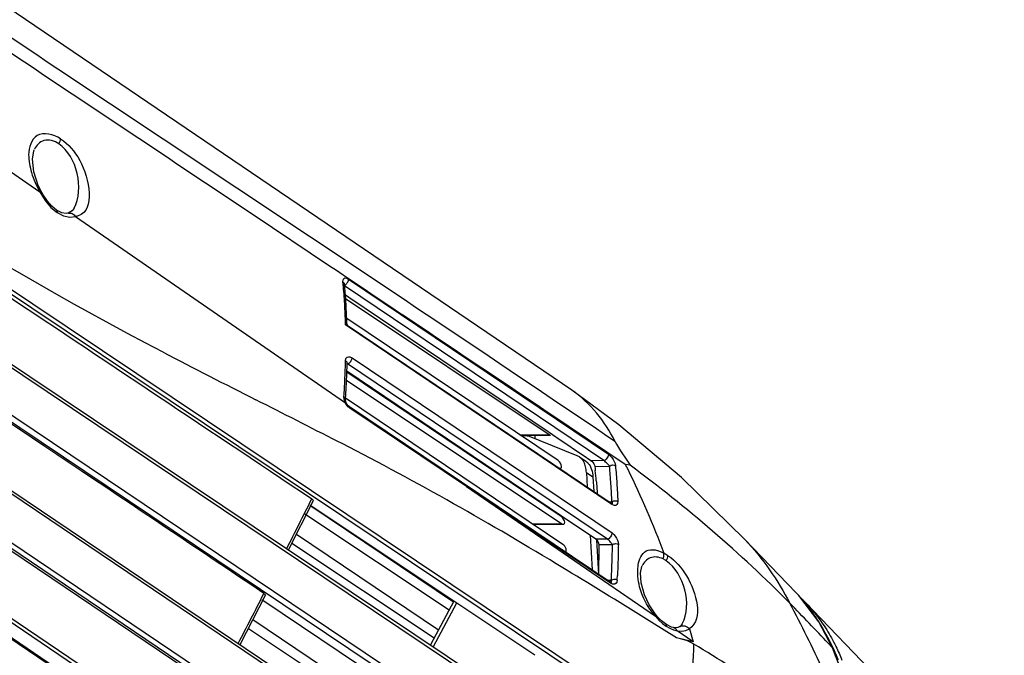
# Paper-space layout 'Sheet' of a CAD drawing. Header units: inches. Extents: x 0.2 to 10.8, y 0.2 to 8.3.
# Tile 126 of 256: x 6.242 to 6.713, y 1.648 to 1.952. Entities that reach past the tile are written whole.
import ezdxf

# ---------------------------------------------------------------- set-up
doc = ezdxf.new("R2010")
doc.units = ezdxf.units.IN
doc.header["$MEASUREMENT"] = 0
doc.layers.get('0').update_dxf_attribs({"lineweight": 5})

psp = doc.layouts.new('Sheet')

# ---------------------------------------------------------------- linework, layer by layer
at = {"color": 0, "linetype": 'ByBlock', "lineweight": -3}
for p, q in [((6.506520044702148, 1.774974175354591), (6.150758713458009, 2.016513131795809)), ((6.011627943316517, 1.975167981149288), (6.557579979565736, 1.609353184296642)), ((6.010752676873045, 1.973526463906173), (6.556307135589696, 1.607976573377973)), ((5.997064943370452, 1.947855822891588), (6.567572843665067, 1.56497725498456)), ((5.997646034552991, 1.948945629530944), (6.567779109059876, 1.566624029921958)), ((5.986931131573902, 1.928850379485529), (6.556700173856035, 1.545999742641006)), ((6.55852910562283, 1.547722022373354), (5.988191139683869, 1.931213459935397)), ((6.543709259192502, 1.519508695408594), (5.987909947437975, 1.894048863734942)), ((5.988008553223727, 1.895641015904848), (6.54388670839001, 1.521120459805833)), ((6.216888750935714, 1.894190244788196), (6.252057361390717, 1.869894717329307)), ((6.532754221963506, 1.500562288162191), (5.984167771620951, 1.870536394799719)), ((5.984811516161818, 1.873194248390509), (6.534569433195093, 1.502275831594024)), ((5.983954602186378, 1.869656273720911), (6.335856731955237, 1.632311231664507)), ((6.25735710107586, 1.862518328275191), (6.260285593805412, 1.860032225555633)), ((6.260285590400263, 1.860032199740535), (6.263372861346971, 1.858433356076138)), ((6.269157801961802, 1.858067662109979), (6.398273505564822, 1.768855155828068)), ((6.390592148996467, 1.834440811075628), (6.354075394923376, 1.858885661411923)), ((5.973759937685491, 1.842489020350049), (6.519881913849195, 1.473738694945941)), ((6.520073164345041, 1.47538799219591), (5.974448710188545, 1.843779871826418)), ((5.970657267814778, 1.836674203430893), (6.516476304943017, 1.468132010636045)), ((6.516966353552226, 1.468267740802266), (5.970839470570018, 1.837015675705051)), ((6.399737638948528, 1.828166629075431), (6.524051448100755, 1.744308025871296)), ((6.397163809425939, 1.825642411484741), (6.397052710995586, 1.826796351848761)), ((6.397152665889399, 1.825631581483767), (6.397052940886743, 1.826796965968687)), ((6.397710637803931, 1.825903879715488), (6.397746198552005, 1.825727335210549)), ((6.397752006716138, 1.825677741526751), (6.39774480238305, 1.825913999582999)), ((6.521846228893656, 1.741272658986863), (6.397815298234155, 1.824937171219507)), ((6.398326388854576, 1.818960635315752), (6.495724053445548, 1.753695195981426)), ((6.499983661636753, 1.741259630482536), (6.398874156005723, 1.809320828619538)), ((6.398324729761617, 1.806214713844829), (6.398303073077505, 1.806778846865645)), ((6.398320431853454, 1.806221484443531), (6.398305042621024, 1.80679101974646)), ((6.398309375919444, 1.806256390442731), (6.398918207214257, 1.806752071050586)), ((6.398432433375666, 1.806195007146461), (6.398327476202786, 1.806217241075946)), ((6.525620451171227, 1.720322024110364), (6.398327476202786, 1.806217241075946)), ((6.399599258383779, 1.805654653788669), (6.398432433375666, 1.806195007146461)), ((6.398918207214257, 1.806752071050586), (6.3989656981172, 1.806787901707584)), ((6.3989656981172, 1.806787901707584), (6.39902057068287, 1.806476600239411)), ((6.39902057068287, 1.806476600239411), (6.398973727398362, 1.806804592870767)), ((6.525443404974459, 1.720727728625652), (6.399600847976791, 1.805653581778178)), ((6.401435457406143, 1.790453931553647), (6.525794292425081, 1.706612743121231)), ((6.398279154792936, 1.78786760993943), (6.398317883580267, 1.789077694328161)), ((6.398284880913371, 1.787875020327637), (6.398316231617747, 1.789078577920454)), ((6.398939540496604, 1.787700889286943), (6.399224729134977, 1.787534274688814)), ((6.399023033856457, 1.787843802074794), (6.39903817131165, 1.788018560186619)), ((6.399025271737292, 1.787532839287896), (6.399224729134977, 1.787534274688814)), ((6.39903817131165, 1.788018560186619), (6.399050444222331, 1.788098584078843)), ((6.52358339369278, 1.70368145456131), (6.399224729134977, 1.787534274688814)), ((6.501527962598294, 1.714492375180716), (6.398888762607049, 1.783583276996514)), ((6.501672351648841, 1.714706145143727), (6.398902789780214, 1.784025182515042)), ((6.398729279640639, 1.779777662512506), (6.50172510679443, 1.711075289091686)), ((6.397581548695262, 1.770895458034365), (6.397526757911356, 1.771927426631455)), ((6.502300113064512, 1.701108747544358), (6.398262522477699, 1.771140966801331)), ((6.397844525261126, 1.769853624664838), (6.397581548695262, 1.770895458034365)), ((6.398273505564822, 1.768855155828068), (6.397844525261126, 1.769853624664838)), ((6.398273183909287, 1.768854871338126), (6.398747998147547, 1.768667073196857)), ((6.398895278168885, 1.767847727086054), (6.398288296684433, 1.768830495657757)), ((6.52483201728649, 1.683121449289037), (6.400161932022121, 1.766972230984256)), ((6.525004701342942, 1.68261158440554), (6.400332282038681, 1.766430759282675)), ((6.532130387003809, 1.73946303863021), (6.496530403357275, 1.76337906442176)), ((6.481660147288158, 1.753593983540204), (6.495724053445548, 1.753695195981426)), ((6.482002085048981, 1.753363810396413), (6.496349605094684, 1.753467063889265)), ((6.485467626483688, 1.753136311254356), (6.482373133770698, 1.753114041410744)), ((6.485094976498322, 1.753386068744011), (6.485467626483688, 1.753136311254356)), ((6.509044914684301, 1.743633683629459), (6.485467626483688, 1.753136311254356)), ((6.396671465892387, 1.749381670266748), (6.394578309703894, 1.750452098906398)), ((6.510149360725, 1.743050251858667), (6.509044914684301, 1.743633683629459)), ((6.510149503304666, 1.743050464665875), (6.51321636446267, 1.740995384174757)), ((6.529858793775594, 1.745905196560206), (6.532792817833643, 1.741468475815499)), ((6.521846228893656, 1.741272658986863), (6.515713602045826, 1.741228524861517)), ((6.517519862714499, 1.738493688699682), (6.524601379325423, 1.738544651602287)), ((6.517519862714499, 1.738493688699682), (6.517669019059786, 1.737432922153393)), ((6.534406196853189, 1.739096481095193), (6.532128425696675, 1.739461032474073)), ((6.532128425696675, 1.739461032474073), (6.533288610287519, 1.737124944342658)), ((6.532792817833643, 1.741468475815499), (6.534406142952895, 1.739096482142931)), ((6.513528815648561, 1.735555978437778), (6.516595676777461, 1.73350089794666)), ((6.513528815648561, 1.735555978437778), (6.513936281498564, 1.728493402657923)), ((6.516595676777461, 1.73350089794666), (6.517004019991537, 1.726423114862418)), ((6.517669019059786, 1.737432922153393), (6.517772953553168, 1.736455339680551)), ((6.456227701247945, 1.728862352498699), (6.524174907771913, 1.682161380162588)), ((6.486872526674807, 1.724357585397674), (6.487358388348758, 1.724361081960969)), ((6.48729561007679, 1.724072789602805), (6.487780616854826, 1.724076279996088)), ((6.371068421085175, 1.698534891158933), (6.382940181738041, 1.722152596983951)), ((6.381692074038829, 1.7196594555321), (6.381403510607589, 1.719852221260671)), ((6.449874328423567, 1.67350124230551), (6.381626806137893, 1.719529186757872)), ((6.381968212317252, 1.722630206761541), (6.382156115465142, 1.723006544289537)), ((6.525714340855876, 1.721460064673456), (6.524372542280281, 1.721450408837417)), ((6.525875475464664, 1.720499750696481), (6.525444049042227, 1.720727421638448)), ((6.525605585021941, 1.720451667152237), (6.525619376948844, 1.720342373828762)), ((6.526419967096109, 1.719902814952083), (6.52561725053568, 1.720318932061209)), ((6.378830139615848, 1.715816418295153), (6.447913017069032, 1.669822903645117)), ((6.518075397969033, 1.703641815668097), (6.501672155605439, 1.714706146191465)), ((6.487644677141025, 1.710973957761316), (6.50172510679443, 1.711075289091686)), ((6.488067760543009, 1.710689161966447), (6.502502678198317, 1.710793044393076)), ((6.442707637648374, 1.660060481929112), (6.374773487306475, 1.705877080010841)), ((6.515260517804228, 1.705540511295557), (6.516219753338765, 1.688914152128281)), ((6.372669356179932, 1.701705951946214), (6.440746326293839, 1.656382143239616)), ((6.52358339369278, 1.70368145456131), (6.518075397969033, 1.703641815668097)), ((6.518331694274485, 1.703410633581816), (6.519287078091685, 1.686851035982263)), ((6.525982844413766, 1.700950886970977), (6.519606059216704, 1.700904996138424)), ((6.589167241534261, 1.70365019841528), (6.613907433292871, 1.677933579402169)), ((6.552532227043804, 1.695740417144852), (6.550572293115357, 1.696949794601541)), ((6.519506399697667, 1.69153076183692), (6.518997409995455, 1.691871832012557)), ((6.503856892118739, 1.689015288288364), (6.502293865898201, 1.689963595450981)), ((6.525427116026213, 1.683854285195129), (6.523760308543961, 1.683842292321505)), ((6.524174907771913, 1.682161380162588), (6.546513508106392, 1.666864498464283)), ((6.525316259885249, 1.682892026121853), (6.524832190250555, 1.683121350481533)), ((6.525565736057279, 1.683454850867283), (6.525427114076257, 1.683854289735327)), ((6.359069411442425, 1.677285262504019), (6.359254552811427, 1.677647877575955)), ((6.615141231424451, 1.676626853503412), (6.613935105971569, 1.677906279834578)), ((6.347886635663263, 1.653174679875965), (6.360024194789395, 1.676800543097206)), ((6.358741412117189, 1.674293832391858), (6.358464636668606, 1.674479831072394)), ((6.483445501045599, 1.590488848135), (6.358741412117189, 1.674293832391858)), ((6.450114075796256, 1.673950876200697), (6.43895056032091, 1.653014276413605)), ((6.451437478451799, 1.673066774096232), (6.440272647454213, 1.652127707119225)), ((6.624762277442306, 1.664102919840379), (6.615141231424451, 1.676626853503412)), ((6.618159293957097, 1.673513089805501), (6.615874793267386, 1.675671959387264)), ((6.713444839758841, 1.574231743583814), (6.618053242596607, 1.673623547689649)), ((6.421207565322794, 1.61973820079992), (6.354007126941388, 1.665059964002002)), ((6.556637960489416, 1.6563945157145), (6.544884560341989, 1.663738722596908)), ((6.546513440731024, 1.666865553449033), (6.54824108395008, 1.664929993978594)), ((6.54824108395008, 1.664929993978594), (6.54996589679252, 1.663314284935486)), ((6.54996589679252, 1.663314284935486), (6.551677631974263, 1.662007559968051)), ((6.63132689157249, 1.651595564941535), (6.624762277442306, 1.664102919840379)), ((6.351876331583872, 1.660912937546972), (6.419246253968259, 1.616059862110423)), ((6.551677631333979, 1.662007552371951), (6.553366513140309, 1.660996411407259)), ((6.553366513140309, 1.660996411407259), (6.555195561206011, 1.660197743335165)), ((6.555195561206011, 1.660197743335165), (6.556959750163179, 1.659733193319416)), ((6.564586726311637, 1.654535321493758), (6.556962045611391, 1.659732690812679)), ((6.558175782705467, 1.661765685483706), (6.557247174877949, 1.66135507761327)), ((6.562868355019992, 1.660698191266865), (6.564584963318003, 1.654535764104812)), ((6.564584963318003, 1.654535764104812), (6.556638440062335, 1.656394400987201)), ((6.631123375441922, 1.651855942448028), (6.629257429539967, 1.6538109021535)), ((6.631234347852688, 1.651570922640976), (6.631116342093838, 1.651862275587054)), ((6.631326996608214, 1.651596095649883), (6.631122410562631, 1.651857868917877)), ((6.631236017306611, 1.651560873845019), (6.631123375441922, 1.651855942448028)), ((6.632809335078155, 1.652458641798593), (6.632894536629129, 1.652283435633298)), ((6.632812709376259, 1.652459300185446), (6.632891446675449, 1.652279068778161))]:
    psp.add_line(p, q, dxfattribs=at)
for points in [[(6.252976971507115, 1.869610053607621), (6.251329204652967, 1.872971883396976), (6.249221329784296, 1.879467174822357), (6.24853737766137, 1.885629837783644), (6.249188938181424, 1.889647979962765), (6.249455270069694, 1.890261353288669)], [(6.252057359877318, 1.869894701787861), (6.254638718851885, 1.865760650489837), (6.25735710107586, 1.862518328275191)], [(6.259975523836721, 1.861208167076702), (6.257766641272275, 1.863051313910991), (6.255654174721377, 1.865477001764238), (6.25365432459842, 1.868439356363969), (6.252978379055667, 1.869607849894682)], [(6.265701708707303, 1.859748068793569), (6.264633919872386, 1.859605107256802), (6.262531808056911, 1.85992642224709), (6.260372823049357, 1.860948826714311), (6.25997602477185, 1.861207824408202)], [(6.268441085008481, 1.862106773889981), (6.267513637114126, 1.860813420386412), (6.265651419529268, 1.859736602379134)], [(6.263372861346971, 1.858433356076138), (6.266403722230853, 1.857806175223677), (6.269159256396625, 1.858082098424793)], [(6.397052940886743, 1.826796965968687), (6.397097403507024, 1.827782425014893), (6.397430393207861, 1.828417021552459), (6.397929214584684, 1.828704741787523), (6.398799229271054, 1.828635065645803), (6.399741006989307, 1.828169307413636)], [(6.398972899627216, 1.806808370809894), (6.398800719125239, 1.811189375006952), (6.39836024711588, 1.818564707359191), (6.397752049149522, 1.825676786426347)], [(6.399599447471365, 1.805654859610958), (6.399227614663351, 1.806027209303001), (6.39902416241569, 1.806463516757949)], [(6.398317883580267, 1.789077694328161), (6.398506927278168, 1.790089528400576), (6.399025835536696, 1.79076609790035), (6.399676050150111, 1.791017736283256), (6.400393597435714, 1.790929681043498), (6.401434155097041, 1.790451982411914)], [(6.398232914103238, 1.770654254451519), (6.398539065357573, 1.775686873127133), (6.398852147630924, 1.782420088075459), (6.399022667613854, 1.787837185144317)], [(6.589369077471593, 1.703494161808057), (6.559068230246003, 1.733106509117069), (6.529112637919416, 1.758358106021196), (6.506521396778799, 1.774976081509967)], [(6.398758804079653, 1.768648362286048), (6.398592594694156, 1.76899708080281), (6.398274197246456, 1.770033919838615), (6.398233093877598, 1.77065700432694)], [(6.400161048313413, 1.766972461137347), (6.399578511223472, 1.767477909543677), (6.399046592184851, 1.768157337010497), (6.398759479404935, 1.768647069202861)], [(6.400332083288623, 1.766429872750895), (6.39954792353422, 1.767082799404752), (6.398895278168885, 1.767847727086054)], [(6.484916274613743, 1.753384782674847), (6.484917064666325, 1.753375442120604), (6.485000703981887, 1.753261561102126), (6.485135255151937, 1.753193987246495), (6.485296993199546, 1.753163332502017), (6.485477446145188, 1.753136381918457)], [(6.527187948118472, 1.750574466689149), (6.527970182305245, 1.749086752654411), (6.5288603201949, 1.747532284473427), (6.529858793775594, 1.745905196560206)], [(6.524052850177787, 1.744308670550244), (6.524915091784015, 1.743606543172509), (6.525683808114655, 1.742747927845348), (6.526312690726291, 1.74184155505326), (6.526821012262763, 1.740907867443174), (6.527217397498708, 1.739856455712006), (6.527427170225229, 1.73882672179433)], [(6.515713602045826, 1.741228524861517), (6.516239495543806, 1.740788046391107), (6.516719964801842, 1.740229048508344), (6.517095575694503, 1.739646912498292), (6.517368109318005, 1.739059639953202), (6.517519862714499, 1.738493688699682)], [(6.382156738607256, 1.723006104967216), (6.382728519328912, 1.722554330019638), (6.382950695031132, 1.722217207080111), (6.382938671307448, 1.722153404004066)], [(6.528540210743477, 1.721690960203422), (6.528422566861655, 1.720713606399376), (6.528152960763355, 1.72018357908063), (6.527675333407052, 1.719847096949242), (6.527028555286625, 1.719747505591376), (6.526419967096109, 1.719902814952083)], [(6.525792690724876, 1.706610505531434), (6.526610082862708, 1.705935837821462), (6.527361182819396, 1.705058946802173), (6.527947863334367, 1.704143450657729), (6.528394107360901, 1.703200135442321), (6.528672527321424, 1.702244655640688), (6.528810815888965, 1.701128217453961)], [(6.519605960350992, 1.700904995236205), (6.519486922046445, 1.701641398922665), (6.519165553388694, 1.702396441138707), (6.518672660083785, 1.703103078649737), (6.518075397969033, 1.703641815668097)], [(6.547005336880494, 1.667131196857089), (6.54602777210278, 1.668367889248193), (6.543553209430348, 1.67220641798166), (6.541304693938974, 1.677073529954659), (6.539726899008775, 1.682736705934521), (6.53939242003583, 1.687505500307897), (6.540021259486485, 1.690548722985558), (6.540171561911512, 1.69086825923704)], [(6.528251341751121, 1.683986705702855), (6.528070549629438, 1.683085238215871), (6.527749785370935, 1.682544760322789), (6.527112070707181, 1.682120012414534), (6.5267647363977, 1.682053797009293), (6.525979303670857, 1.682144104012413), (6.525005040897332, 1.682611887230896)], [(6.52531683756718, 1.682892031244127), (6.525464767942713, 1.682928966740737), (6.525569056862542, 1.683059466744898), (6.525598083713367, 1.683228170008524), (6.525565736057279, 1.683454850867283)], [(6.359254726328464, 1.677647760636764), (6.359818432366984, 1.677199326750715), (6.360035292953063, 1.676864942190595), (6.360022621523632, 1.67680138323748)], [(6.551353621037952, 1.663059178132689), (6.549440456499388, 1.664575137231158), (6.547396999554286, 1.666671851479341), (6.547005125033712, 1.667131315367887)], [(6.555154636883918, 1.661355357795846), (6.554259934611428, 1.661591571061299), (6.551871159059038, 1.662723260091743), (6.55135502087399, 1.663058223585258)], [(6.559404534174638, 1.663176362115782), (6.55901770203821, 1.662569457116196), (6.558141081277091, 1.661744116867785)], [(6.557247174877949, 1.66135507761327), (6.555735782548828, 1.661265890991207), (6.555175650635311, 1.6613511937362)], [(6.556959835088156, 1.659733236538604), (6.559105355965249, 1.659555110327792), (6.561091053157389, 1.65986647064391), (6.562868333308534, 1.660698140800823)], [(6.564877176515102, 1.653424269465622), (6.563481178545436, 1.654245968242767), (6.561956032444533, 1.654919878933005), (6.560307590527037, 1.655473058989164), (6.558537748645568, 1.655952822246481)], [(6.652165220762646, 1.589293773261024), (6.646196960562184, 1.609949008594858), (6.638870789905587, 1.631845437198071), (6.631333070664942, 1.651581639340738)]]:
    psp.add_lwpolyline(points, dxfattribs=at)
for centre, radius, start, end in [((-26.06330858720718, -46.53073672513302), 58.24467887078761, 56.18091074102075, 56.5259230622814), ((8.988840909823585, 6.959804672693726), 5.819367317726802, 242.6022261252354, 243.0938512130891), ((-2.57325119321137, -15.82304735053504), 19.729415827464, 62.96459115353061, 63.09225287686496), ((6.189863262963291, 1.702226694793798), 0.3296913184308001, 5.09628627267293, 5.959193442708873), ((1.35199558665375, 4.234350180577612), 5.622220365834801, 333.1967597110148, 333.464721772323), ((4.367053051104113, -1.825274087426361), 4.112926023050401, 58.02771158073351, 58.69901893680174), ((6.067990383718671, 1.707733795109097), 0.4608741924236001, 357.0462775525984, 357.3316402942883), ((1.202863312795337, 4.31016992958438), 5.7895201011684, 332.6884609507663, 332.9500341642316), ((5.968576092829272, 1.334945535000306), 0.7258315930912, 24.92696766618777, 27.75692978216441), ((6.262012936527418, 1.147497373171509), 0.5896513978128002, 55.02464020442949, 59.09392211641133), ((6.13796536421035, 1.452313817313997), 0.5319940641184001, 14.95965095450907, 21.99635525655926)]:
    psp.add_arc(centre, radius, start, end, dxfattribs=at)
for centre, major_axis, ratio, start_param, end_param in [((6.495645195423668, 1.755062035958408), (-0.0009720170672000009, 0.001520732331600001), 0.4948479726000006, -3.989387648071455, -3.443383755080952), ((6.50007786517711, 1.7395540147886), (-0.001215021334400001, 0.001900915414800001), 0.4948479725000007, -3.986538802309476, -0.8506438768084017), ((6.501622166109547, 1.71278675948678), (-0.001215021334, 0.0019009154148), 0.4948479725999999, -3.986538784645, -0.8506439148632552), ((6.502394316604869, 1.699403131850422), (-0.001215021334, 0.0019009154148), 0.4948479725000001, -3.236115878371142, -0.8506438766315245)]:
    psp.add_ellipse(centre, major_axis=major_axis, ratio=ratio, start_param=start_param, end_param=end_param, dxfattribs=at)
for points in [[(6.205269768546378, 1.965818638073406), (6.312660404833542, 1.894197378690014), (6.420354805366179, 1.823025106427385), (6.527187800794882, 1.750574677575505)], [(6.310970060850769, 1.793176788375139), (6.219812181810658, 1.840494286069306), (6.134241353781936, 1.897892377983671), (6.046726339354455, 1.951649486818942)], [(6.067009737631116, 1.933548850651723), (6.17206360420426, 1.863375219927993), (6.277109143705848, 1.793189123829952), (6.382156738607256, 1.723006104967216)], [(6.359254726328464, 1.677647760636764), (6.235019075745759, 1.761141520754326), (6.110781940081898, 1.844633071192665), (5.986545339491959, 1.928125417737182)], [(6.268441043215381, 1.862106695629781), (6.273401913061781, 1.871424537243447), (6.269824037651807, 1.886917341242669), (6.261142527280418, 1.892922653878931)], [(6.496527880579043, 1.763380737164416), (6.461229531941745, 1.787087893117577), (6.425918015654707, 1.810775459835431), (6.390590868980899, 1.834439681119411)], [(6.515713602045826, 1.741228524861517), (6.476542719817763, 1.767637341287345), (6.437370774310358, 1.794044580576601), (6.398198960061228, 1.820452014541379)], [(6.527187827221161, 1.750574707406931), (6.522403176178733, 1.760099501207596), (6.515294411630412, 1.768922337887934), (6.506521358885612, 1.774976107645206)], [(6.502293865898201, 1.689963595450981), (6.467750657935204, 1.710906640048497), (6.43263183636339, 1.730977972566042), (6.396671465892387, 1.749381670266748)], [(6.514254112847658, 1.740112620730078), (6.515857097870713, 1.738410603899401), (6.516461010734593, 1.735835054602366), (6.516595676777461, 1.73350089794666)], [(6.610889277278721, 1.672980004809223), (6.587205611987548, 1.696953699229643), (6.561465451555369, 1.719009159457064), (6.534406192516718, 1.739095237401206)], [(6.533288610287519, 1.737124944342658), (6.539736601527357, 1.724050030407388), (6.545463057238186, 1.710603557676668), (6.550572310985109, 1.696949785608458)], [(6.488892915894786, 1.648044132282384), (6.453159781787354, 1.67191662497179), (6.417426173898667, 1.69578840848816), (6.381692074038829, 1.7196594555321)], [(6.589345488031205, 1.70346519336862), (6.597947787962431, 1.694474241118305), (6.605018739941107, 1.683949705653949), (6.610883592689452, 1.672975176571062)], [(6.559409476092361, 1.663185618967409), (6.564283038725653, 1.672322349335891), (6.560204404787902, 1.687336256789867), (6.551729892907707, 1.693287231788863)], [(6.629257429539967, 1.6538109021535), (6.623150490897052, 1.660209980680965), (6.617045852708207, 1.666611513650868), (6.610889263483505, 1.672962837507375)], [(6.557578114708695, 1.609352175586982), (6.561895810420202, 1.623603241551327), (6.565053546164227, 1.638534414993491), (6.564877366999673, 1.653424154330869)]]:
    psp.add_open_spline(points, degree=3, dxfattribs=at)
for points, knots in [([(6.261933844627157, 1.895369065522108), (6.258811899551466, 1.897492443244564), (6.249411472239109, 1.899862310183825), (6.246704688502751, 1.891050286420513), (6.246691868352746, 1.887729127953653)], [0, 0, 0, 0, 0.5320167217, 1, 1, 1, 1]), ([(6.261143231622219, 1.892923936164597), (6.259130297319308, 1.894316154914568), (6.253949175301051, 1.895964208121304), (6.250457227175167, 1.892141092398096), (6.249503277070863, 1.89035219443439)], [0, 0, 0, 0, 0.5469432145, 1, 1, 1, 1]), ([(6.261143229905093, 1.892923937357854), (6.261379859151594, 1.893356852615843), (6.261737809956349, 1.894143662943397), (6.261933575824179, 1.89500011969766), (6.261933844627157, 1.895369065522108)], [0, 0, 0, 0, 0.5721428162, 1, 1, 1, 1]), ([(6.261932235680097, 1.895367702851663), (6.26570237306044, 1.892712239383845), (6.274309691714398, 1.883759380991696), (6.278760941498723, 1.86138563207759), (6.270404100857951, 1.858430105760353)], [0, 0, 0, 0, 0.3422089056, 1, 1, 1, 1]), ([(6.246691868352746, 1.887729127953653), (6.246680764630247, 1.884852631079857), (6.247892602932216, 1.878608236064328), (6.25042063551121, 1.872848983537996), (6.252057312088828, 1.869894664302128)], [0, 0, 0, 0, 0.4599558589, 1, 1, 1, 1]), ([(6.2529780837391, 1.869608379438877), (6.252896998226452, 1.869752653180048), (6.25254910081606, 1.869909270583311), (6.252223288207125, 1.869904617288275), (6.252057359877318, 1.869894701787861)], [0, 0, 0, 0, 0.4989060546, 1, 1, 1, 1]), ([(6.25997602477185, 1.861207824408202), (6.260119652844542, 1.861109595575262), (6.260337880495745, 1.860703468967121), (6.260316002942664, 1.860276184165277), (6.260285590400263, 1.860032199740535)], [0, 0, 0, 0, 0.4144191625, 1, 1, 1, 1]), ([(6.265683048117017, 1.859743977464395), (6.266268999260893, 1.859876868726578), (6.26771068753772, 1.85970105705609), (6.26875395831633, 1.858708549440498), (6.269159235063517, 1.85808205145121)], [0, 0, 0, 0, 0.4460558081, 1, 1, 1, 1]), ([(6.270404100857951, 1.858430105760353), (6.270203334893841, 1.858359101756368), (6.269791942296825, 1.858229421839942), (6.269372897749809, 1.858127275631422), (6.269159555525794, 1.858082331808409)], [0, 0, 0, 0, 0.4941146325, 1, 1, 1, 1]), ([(6.39931846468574, 1.82674519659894), (6.399449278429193, 1.826978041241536), (6.399656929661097, 1.827430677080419), (6.399768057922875, 1.827937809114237), (6.399739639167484, 1.828168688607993)], [0, 0, 0, 0, 0.5344736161, 1, 1, 1, 1]), ([(6.397052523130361, 1.826796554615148), (6.397212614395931, 1.826687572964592), (6.397493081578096, 1.826425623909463), (6.397663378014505, 1.826079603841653), (6.397710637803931, 1.825903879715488)], [0, 0, 0, 0, 0.5155696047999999, 1, 1, 1, 1]), ([(6.398305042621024, 1.80679101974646), (6.398215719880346, 1.809984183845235), (6.397938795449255, 1.816275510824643), (6.397454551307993, 1.822554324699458), (6.397163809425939, 1.825642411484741)], [0, 0, 0, 0, 0.5073592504, 1, 1, 1, 1]), ([(6.397769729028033, 1.825170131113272), (6.397825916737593, 1.825189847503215), (6.397940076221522, 1.825241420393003), (6.398046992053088, 1.825306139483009), (6.398101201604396, 1.825342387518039)], [0, 0, 0, 0, 0.4772946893, 1, 1, 1, 1]), ([(6.398101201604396, 1.825342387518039), (6.398228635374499, 1.825427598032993), (6.398465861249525, 1.825623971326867), (6.398675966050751, 1.825847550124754), (6.398775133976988, 1.825964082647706)], [0, 0, 0, 0, 0.5004587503, 1, 1, 1, 1]), ([(6.398775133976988, 1.825964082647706), (6.398878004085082, 1.82608499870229), (6.399071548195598, 1.82633742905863), (6.399240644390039, 1.826606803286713), (6.39931846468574, 1.82674519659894)], [0, 0, 0, 0, 0.499971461, 1, 1, 1, 1]), ([(6.400402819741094, 1.788303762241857), (6.400659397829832, 1.788593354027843), (6.401109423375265, 1.789256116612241), (6.401431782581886, 1.790036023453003), (6.401434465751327, 1.790453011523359)], [0, 0, 0, 0, 0.4812841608, 1, 1, 1, 1]), ([(6.397527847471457, 1.771926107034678), (6.397707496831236, 1.774607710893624), (6.398012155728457, 1.779921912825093), (6.398212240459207, 1.785241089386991), (6.398284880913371, 1.787875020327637)], [0, 0, 0, 0, 0.5049489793, 1, 1, 1, 1]), ([(6.398317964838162, 1.789077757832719), (6.39852395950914, 1.78893773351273), (6.398884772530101, 1.788582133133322), (6.399027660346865, 1.788083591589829), (6.399023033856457, 1.787843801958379)], [0, 0, 0, 0, 0.5094549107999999, 1, 1, 1, 1]), ([(6.399222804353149, 1.787534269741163), (6.399319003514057, 1.787536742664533), (6.399510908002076, 1.787584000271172), (6.399678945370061, 1.787679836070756), (6.399760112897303, 1.787731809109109)], [0, 0, 0, 0, 0.4996095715, 1, 1, 1, 1]), ([(6.399760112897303, 1.787731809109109), (6.399880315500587, 1.787809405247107), (6.400106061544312, 1.787989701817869), (6.400307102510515, 1.788195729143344), (6.400402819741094, 1.788303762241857)], [0, 0, 0, 0, 0.4978021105, 1, 1, 1, 1]), ([(6.398231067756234, 1.770657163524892), (6.398250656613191, 1.770900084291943), (6.398100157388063, 1.771414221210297), (6.397738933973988, 1.77178333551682), (6.397526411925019, 1.771927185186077)], [0, 0, 0, 0, 0.4870892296, 1, 1, 1, 1]), ([(6.400331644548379, 1.766430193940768), (6.400340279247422, 1.766540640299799), (6.4003337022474, 1.766739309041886), (6.400225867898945, 1.766918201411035), (6.400158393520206, 1.766967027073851)], [0, 0, 0, 0, 0.5708410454, 1, 1, 1, 1]), ([(6.488829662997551, 1.751781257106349), (6.488913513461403, 1.752043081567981), (6.489031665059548, 1.752585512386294), (6.489047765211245, 1.753140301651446), (6.48903023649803, 1.753416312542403)], [0, 0, 0, 0, 0.4985100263, 1, 1, 1, 1]), ([(6.51227065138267, 1.740641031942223), (6.512010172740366, 1.741130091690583), (6.511401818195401, 1.742033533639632), (6.510584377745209, 1.742757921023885), (6.510149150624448, 1.743049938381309)], [0, 0, 0, 0, 0.5139055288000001, 1, 1, 1, 1]), ([(6.524051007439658, 1.744307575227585), (6.524127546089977, 1.743630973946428), (6.523414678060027, 1.742469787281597), (6.522463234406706, 1.741268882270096), (6.521845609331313, 1.741272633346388)], [0, 0, 0, 0, 0.5243656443, 1, 1, 1, 1]), ([(6.513528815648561, 1.735555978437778), (6.513474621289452, 1.736495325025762), (6.513246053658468, 1.738245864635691), (6.512653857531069, 1.739921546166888), (6.51227065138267, 1.740641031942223)], [0, 0, 0, 0, 0.535800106, 1, 1, 1, 1]), ([(6.513216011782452, 1.740994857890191), (6.513337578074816, 1.740913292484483), (6.513575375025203, 1.740740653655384), (6.513799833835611, 1.74055100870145), (6.513908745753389, 1.740452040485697)], [0, 0, 0, 0, 0.4986931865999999, 1, 1, 1, 1]), ([(6.513908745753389, 1.740452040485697), (6.513968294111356, 1.740397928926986), (6.514085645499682, 1.740286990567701), (6.514198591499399, 1.740171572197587), (6.514254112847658, 1.740112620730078)], [0, 0, 0, 0, 0.4983918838, 1, 1, 1, 1]), ([(6.524601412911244, 1.738544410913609), (6.524276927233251, 1.738995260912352), (6.523410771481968, 1.739962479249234), (6.522458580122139, 1.740856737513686), (6.521846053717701, 1.741272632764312)], [0, 0, 0, 0, 0.428658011, 1, 1, 1, 1]), ([(6.525714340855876, 1.721460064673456), (6.525596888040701, 1.724342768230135), (6.525297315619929, 1.730042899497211), (6.524856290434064, 1.735733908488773), (6.524601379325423, 1.738544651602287)], [0, 0, 0, 0, 0.5055031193, 1, 1, 1, 1]), ([(6.524601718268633, 1.738544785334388), (6.52499619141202, 1.738950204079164), (6.526043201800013, 1.739353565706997), (6.527066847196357, 1.739070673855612), (6.527426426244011, 1.738825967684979)], [0, 0, 0, 0, 0.5653181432, 1, 1, 1, 1]), ([(6.527426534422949, 1.738826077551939), (6.527682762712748, 1.736007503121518), (6.528125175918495, 1.730300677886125), (6.528425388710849, 1.724584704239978), (6.528543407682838, 1.721694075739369)], [0, 0, 0, 0, 0.4945101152, 1, 1, 1, 1]), ([(6.518251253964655, 1.73151308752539), (6.518343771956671, 1.730475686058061), (6.518519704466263, 1.728391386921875), (6.518675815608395, 1.726305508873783), (6.518749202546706, 1.72525791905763)], [0, 0, 0, 0, 0.4979350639, 1, 1, 1, 1]), ([(6.525444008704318, 1.720727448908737), (6.525488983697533, 1.720697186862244), (6.525561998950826, 1.72061013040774), (6.525595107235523, 1.720505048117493), (6.525605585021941, 1.720451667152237)], [0, 0, 0, 0, 0.4991195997, 1, 1, 1, 1]), ([(6.525866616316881, 1.721193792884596), (6.525843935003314, 1.721237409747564), (6.525794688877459, 1.721327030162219), (6.525742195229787, 1.721414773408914), (6.525714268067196, 1.721459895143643)], [0, 0, 0, 0, 0.4809083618, 1, 1, 1, 1]), ([(6.525714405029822, 1.721460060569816), (6.525830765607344, 1.721575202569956), (6.526091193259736, 1.721770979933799), (6.526388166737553, 1.721901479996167), (6.526538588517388, 1.721950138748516)], [0, 0, 0, 0, 0.5087061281, 1, 1, 1, 1]), ([(6.52587607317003, 1.720499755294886), (6.525990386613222, 1.720482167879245), (6.526078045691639, 1.720902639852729), (6.525926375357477, 1.721071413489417), (6.525866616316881, 1.721193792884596)], [0, 0, 0, 0, 0.4592373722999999, 1, 1, 1, 1]), ([(6.526538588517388, 1.721950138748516), (6.526847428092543, 1.722050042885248), (6.527552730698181, 1.722127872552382), (6.528240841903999, 1.721900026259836), (6.528543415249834, 1.721694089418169)], [0, 0, 0, 0, 0.4700189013, 1, 1, 1, 1]), ([(6.525793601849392, 1.706612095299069), (6.525796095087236, 1.705974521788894), (6.525150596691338, 1.704860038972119), (6.524211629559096, 1.703699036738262), (6.523582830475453, 1.703681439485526)], [0, 0, 0, 0, 0.5033684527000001, 1, 1, 1, 1]), ([(6.51939040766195, 1.686798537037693), (6.519466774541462, 1.689168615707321), (6.519580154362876, 1.693870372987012), (6.519611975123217, 1.698573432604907), (6.519606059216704, 1.700904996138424)], [0, 0, 0, 0, 0.5042248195, 1, 1, 1, 1]), ([(6.525982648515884, 1.700950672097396), (6.5257413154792, 1.701422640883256), (6.525013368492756, 1.70240889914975), (6.524152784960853, 1.703294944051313), (6.523583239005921, 1.703681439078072)], [0, 0, 0, 0, 0.4350734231, 1, 1, 1, 1]), ([(6.525427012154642, 1.683854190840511), (6.525575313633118, 1.686728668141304), (6.525815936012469, 1.692426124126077), (6.525946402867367, 1.698127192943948), (6.525982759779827, 1.700950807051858)], [0, 0, 0, 0, 0.5047747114, 1, 1, 1, 1]), ([(6.525982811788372, 1.70095088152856), (6.526383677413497, 1.701329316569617), (6.527438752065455, 1.701669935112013), (6.528444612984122, 1.70137757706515), (6.528811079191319, 1.701128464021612)], [0, 0, 0, 0, 0.5543835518, 1, 1, 1, 1]), ([(6.52880959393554, 1.701129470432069), (6.528777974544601, 1.698673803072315), (6.528671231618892, 1.693721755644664), (6.528481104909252, 1.68877222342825), (6.528364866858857, 1.686277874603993)], [0, 0, 0, 0, 0.4958423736, 1, 1, 1, 1]), ([(6.538317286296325, 1.6912747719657), (6.538741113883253, 1.693821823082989), (6.541297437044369, 1.700125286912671), (6.548126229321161, 1.698368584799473), (6.550569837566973, 1.696947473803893)], [0, 0, 0, 0, 0.4773775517, 1, 1, 1, 1]), ([(6.550179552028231, 1.694215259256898), (6.550374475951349, 1.694693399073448), (6.550639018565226, 1.695592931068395), (6.550658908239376, 1.696544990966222), (6.550572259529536, 1.696949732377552)], [0, 0, 0, 0, 0.55505634, 1, 1, 1, 1]), ([(6.551729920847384, 1.693287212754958), (6.551964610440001, 1.693711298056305), (6.552316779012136, 1.694502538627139), (6.552533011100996, 1.695359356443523), (6.552532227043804, 1.695740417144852)], [0, 0, 0, 0, 0.5598505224, 1, 1, 1, 1]), ([(6.55253227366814, 1.695740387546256), (6.556199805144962, 1.693322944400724), (6.564339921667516, 1.684294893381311), (6.56970545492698, 1.66567619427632), (6.562868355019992, 1.660698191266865)], [0, 0, 0, 0, 0.3418377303, 1, 1, 1, 1]), ([(6.538238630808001, 1.690754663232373), (6.538250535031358, 1.690841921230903), (6.538275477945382, 1.691015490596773), (6.538302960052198, 1.69118867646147), (6.538317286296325, 1.6912747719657)], [0, 0, 0, 0, 0.5022440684, 1, 1, 1, 1]), ([(6.550179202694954, 1.694215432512), (6.548337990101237, 1.69512842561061), (6.543863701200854, 1.695761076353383), (6.541040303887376, 1.692497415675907), (6.540195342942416, 1.690913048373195)], [0, 0, 0, 0, 0.5337006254, 1, 1, 1, 1]), ([(6.551729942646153, 1.693287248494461), (6.551478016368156, 1.693464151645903), (6.550972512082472, 1.693793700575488), (6.550443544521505, 1.694084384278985), (6.550179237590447, 1.694215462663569)], [0, 0, 0, 0, 0.510623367, 1, 1, 1, 1]), ([(6.543885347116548, 1.670204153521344), (6.541664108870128, 1.67341275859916), (6.538553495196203, 1.680087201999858), (6.537790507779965, 1.687469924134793), (6.538238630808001, 1.690754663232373)], [0, 0, 0, 0, 0.540683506, 1, 1, 1, 1]), ([(6.524832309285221, 1.683121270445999), (6.524874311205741, 1.683093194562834), (6.524943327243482, 1.683013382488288), (6.524976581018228, 1.682916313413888), (6.524987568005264, 1.682866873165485)], [0, 0, 0, 0, 0.4993828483, 1, 1, 1, 1]), ([(6.524987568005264, 1.682866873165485), (6.524996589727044, 1.682826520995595), (6.525007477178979, 1.682741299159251), (6.525007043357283, 1.682655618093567), (6.525004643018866, 1.682611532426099)], [0, 0, 0, 0, 0.4836105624, 1, 1, 1, 1]), ([(6.528250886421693, 1.683986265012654), (6.527832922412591, 1.684269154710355), (6.526804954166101, 1.684531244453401), (6.525786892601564, 1.684181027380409), (6.525427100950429, 1.683854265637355)], [0, 0, 0, 0, 0.5094225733, 1, 1, 1, 1]), ([(6.616993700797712, 1.674556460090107), (6.616497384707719, 1.675130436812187), (6.615490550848, 1.676264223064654), (6.614454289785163, 1.677371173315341), (6.613929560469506, 1.677917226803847)], [0, 0, 0, 0, 0.5004924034, 1, 1, 1, 1]), ([(6.619013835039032, 1.672131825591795), (6.618684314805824, 1.672542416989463), (6.618018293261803, 1.673356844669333), (6.617337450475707, 1.674158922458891), (6.616993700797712, 1.674556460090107)], [0, 0, 0, 0, 0.5004377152, 1, 1, 1, 1]), ([(6.618159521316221, 1.673512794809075), (6.619087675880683, 1.672543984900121), (6.62090133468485, 1.670558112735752), (6.622616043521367, 1.668486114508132), (6.623448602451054, 1.667427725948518)], [0, 0, 0, 0, 0.4990813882, 1, 1, 1, 1]), ([(6.546514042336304, 1.666865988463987), (6.546037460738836, 1.667400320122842), (6.545126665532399, 1.668487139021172), (6.544284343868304, 1.669627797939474), (6.543885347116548, 1.670204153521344)], [0, 0, 0, 0, 0.5052933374, 1, 1, 1, 1]), ([(6.620896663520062, 1.669697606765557), (6.620589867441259, 1.670109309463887), (6.61996948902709, 1.670926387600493), (6.619334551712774, 1.671732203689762), (6.619013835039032, 1.672131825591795)], [0, 0, 0, 0, 0.5005065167, 1, 1, 1, 1]), ([(6.631122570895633, 1.651855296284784), (6.629772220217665, 1.655042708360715), (6.626708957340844, 1.661209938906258), (6.622931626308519, 1.666966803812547), (6.620896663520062, 1.669697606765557)], [0, 0, 0, 0, 0.5040785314, 1, 1, 1, 1]), ([(6.547005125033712, 1.667131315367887), (6.546916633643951, 1.667101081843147), (6.546744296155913, 1.667026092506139), (6.546587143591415, 1.666923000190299), (6.546513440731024, 1.666865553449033)], [0, 0, 0, 0, 0.5001795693, 1, 1, 1, 1]), ([(6.55135502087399, 1.663058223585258), (6.55148702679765, 1.662967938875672), (6.551695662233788, 1.662612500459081), (6.551695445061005, 1.662225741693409), (6.551677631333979, 1.662007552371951)], [0, 0, 0, 0, 0.4221477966, 1, 1, 1, 1]), ([(6.623448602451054, 1.667427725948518), (6.625254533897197, 1.665131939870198), (6.628648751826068, 1.660298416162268), (6.631506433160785, 1.655130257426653), (6.632809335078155, 1.652458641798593)], [0, 0, 0, 0, 0.4956370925, 1, 1, 1, 1]), ([(6.555175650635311, 1.6613511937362), (6.555550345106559, 1.661274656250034), (6.556319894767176, 1.660863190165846), (6.556784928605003, 1.660142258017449), (6.556959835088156, 1.659733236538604)], [0, 0, 0, 0, 0.4622754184, 1, 1, 1, 1]), ([(6.55818017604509, 1.661768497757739), (6.558481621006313, 1.661953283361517), (6.559151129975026, 1.662214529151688), (6.55986578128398, 1.662238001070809), (6.560211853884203, 1.662197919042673)], [0, 0, 0, 0, 0.5036955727, 1, 1, 1, 1]), ([(6.560211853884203, 1.662197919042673), (6.560700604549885, 1.662141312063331), (6.561710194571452, 1.661802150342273), (6.562520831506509, 1.661115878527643), (6.562868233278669, 1.66069817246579)], [0, 0, 0, 0, 0.4752372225, 1, 1, 1, 1]), ([(6.630269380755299, 1.654223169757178), (6.629851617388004, 1.655028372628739), (6.628992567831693, 1.656620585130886), (6.628080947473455, 1.658183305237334), (6.627613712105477, 1.658954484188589)], [0, 0, 0, 0, 0.5015056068, 1, 1, 1, 1]), ([(6.631521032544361, 1.651709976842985), (6.631318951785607, 1.652132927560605), (6.630908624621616, 1.652974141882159), (6.630484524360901, 1.653808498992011), (6.630269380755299, 1.654223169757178)], [0, 0, 0, 0, 0.5008478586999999, 1, 1, 1, 1]), ([(6.634139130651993, 1.645664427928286), (6.633737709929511, 1.646691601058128), (6.632901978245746, 1.648723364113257), (6.631992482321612, 1.650723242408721), (6.631521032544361, 1.651709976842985)], [0, 0, 0, 0, 0.5021053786, 1, 1, 1, 1]), ([(6.632894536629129, 1.652283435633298), (6.633406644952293, 1.651227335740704), (6.634392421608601, 1.649084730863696), (6.635291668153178, 1.646904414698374), (6.635721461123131, 1.645801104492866)], [0, 0, 0, 0, 0.4978041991, 1, 1, 1, 1])]:
    psp.add_open_spline(points, degree=3, knots=knots, dxfattribs=at)

doc.saveas('drawing.dxf')
